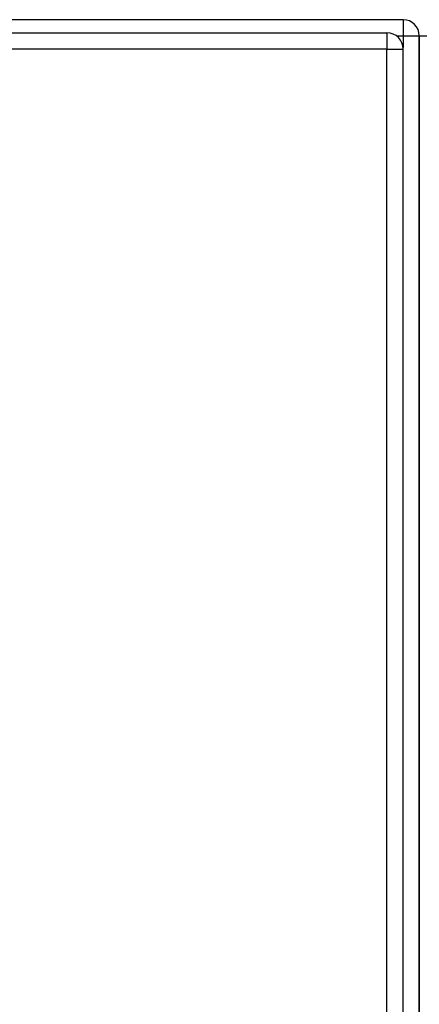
# Model space of a CAD drawing. Header units: inches. Extents: x 27 to 746, y 82 to 339.
# Tile 95 of 193: x 307.96 to 310.4, y 212.12 to 218.12. Entities that reach past the tile are written whole.
import ezdxf

# ---------------------------------------------------------------- set-up
doc = ezdxf.new("R2010")
doc.units = ezdxf.units.IN
doc.header["$MEASUREMENT"] = 0
doc.layers.add('Visible Edges(ANSI)', color=7, linetype='Continuous', lineweight=25)
doc.layers.add('Visible Tangent Edges(ANSI)', color=7, linetype='Continuous', lineweight=25)

msp = doc.modelspace()

# ---------------------------------------------------------------- linework, layer by layer
at = {"layer": 'Visible Edges(ANSI)'}
for p, q in [((310.301, 218.1153), (238.499, 218.1153)), ((238.5975, 218.0349), (310.2025, 218.0349)), ((310.4, 217.2412), (310.4, 218.0163)), ((310.4, 218.0163), (310.4, 217.2412)), ((310.3015, 194.2159), (310.3015, 217.9359)), ((310.4, 217.2412), (310.4, 194.9893)), ((310.4, 194.9893), (310.4, 217.2412))]:
    msp.add_line(p, q, dxfattribs=at)
for centre in [(310.301, 218.0163), (310.2025, 217.9359)]:
    msp.add_arc(centre, 0.099, 0, 90, dxfattribs=at)
at = {"layer": 'Visible Tangent Edges(ANSI)'}
for p, q in [((310.301, 218.1153), (310.301, 218.0163)), ((310.2025, 218.0349), (310.2025, 217.9359)), ((310.2603, 218.0163), (310.301, 218.0163)), ((310.301, 218.0163), (310.4, 218.0163)), ((310.301, 218.0163), (310.301, 217.9458)), ((310.4, 218.0163), (310.499, 218.0163)), ((310.2025, 217.9359), (238.5975, 217.9359)), ((310.2025, 217.9359), (310.3015, 217.9359)), ((310.2025, 194.2159), (310.2025, 217.9359))]:
    msp.add_line(p, q, dxfattribs=at)

doc.saveas('drawing.dxf')
